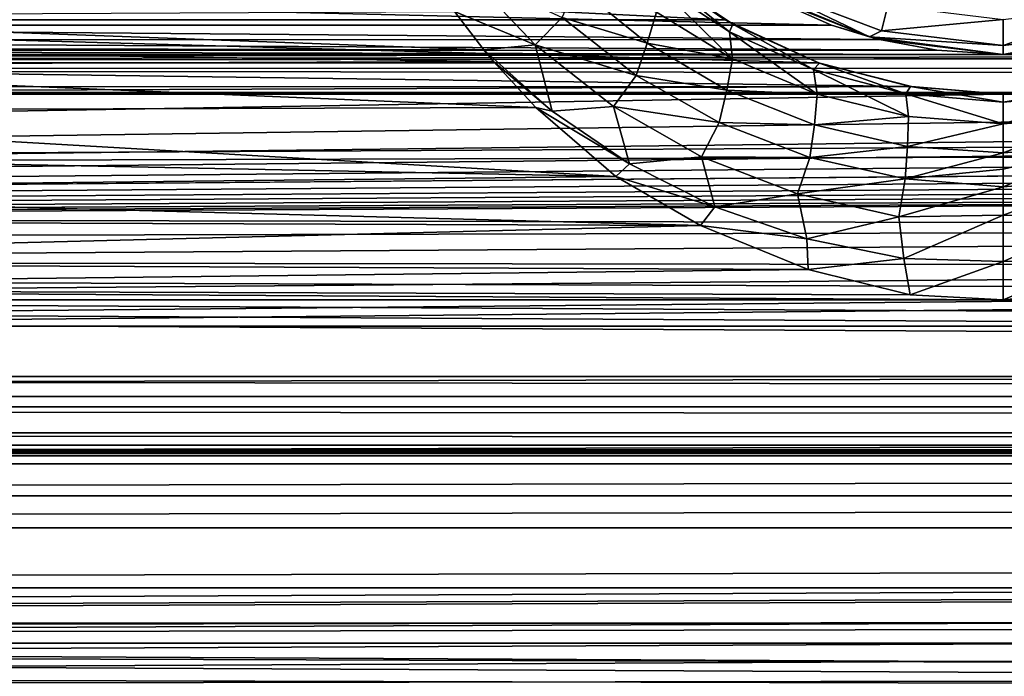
# Model space of a CAD drawing. Header units: metres. Extents: x -95 to 103, y -12 to 12.
# Tile 44 of 256: x -71.67 to -69.2, y -10 to -8.35. Entities that reach past the tile are written whole.
import ezdxf

# ---------------------------------------------------------------- set-up
doc = ezdxf.new("R2010")
doc.units = ezdxf.units.M
doc.layers.add('solid_P74500', color=7, linetype='CONTINUOUS')
doc.layers.add('solid_P74500_01', color=7, linetype='CONTINUOUS')

msp = doc.modelspace()

# ---------------------------------------------------------------- linework, layer by layer
at = {"layer": 'solid_P74500'}
for points in [[(-11.7, -9.123637, 0.5), (-88, -5.05, 0.5), (-88, -9.123637, 0.5)], [(-11.7, -9.123637, 0.5), (-12.2, -5.05, 0.5), (-88, -5.05, 0.5)], [(92.5, -7.774915, 9.787399), (-94.018356, -7.322209, 10.130905), (-94.018356, -8.811388, 8.866197)], [(92.5, -9.19602, 8.466393), (92.5, -7.774915, 9.787399), (-94.018356, -8.811388, 8.866197)], [(-69.900124, -8.352461, -7.904833), (-73.269951, -8.186581, -8.076503), (-73.500992, -8.353099, -7.904159)], [(-69.900124, -8.352461, -7.904833), (-70.130775, -8.185938, -8.077154), (-73.269951, -8.186581, -8.076503)], [(-70.079613, -8.229166, -8.787816), (-70.130775, -8.185938, -8.077154), (-69.900124, -8.352461, -7.904833)], [(-70.37648, -8.415764, -9.21417), (-70.579597, -8.331425, -9.318657), (-70.546677, -8.235857, -9.387654)], [(-70.37648, -8.415764, -9.21417), (-70.546677, -8.235857, -9.387654), (-70.309044, -8.346435, -9.210529)], [(-69.87999, -8.363772, -8.627856), (-70.079613, -8.229166, -8.787816), (-69.900124, -8.352461, -7.904833)], [(-69.887962, -8.382932, -8.750452), (-70.079613, -8.229166, -8.787816), (-69.87999, -8.363772, -8.627856)], [(-70.073189, -8.260941, -8.901859), (-70.079613, -8.229166, -8.787816), (-69.887962, -8.382932, -8.750452)], [(-70.272934, -8.267124, -9.196605), (-70.095535, -8.411347, -9.031302), (-70.309044, -8.346435, -9.210529)], [(-70.07206, -8.333528, -8.979063), (-70.095535, -8.411347, -9.031302), (-70.272934, -8.267124, -9.196605)], [(-70.073189, -8.260941, -8.901859), (-69.880692, -8.451077, -8.831283), (-70.07206, -8.333528, -8.979063)], [(-70.073189, -8.260941, -8.901859), (-69.887962, -8.382932, -8.750452), (-69.880692, -8.451077, -8.831283)], [(-69.536469, -8.395703, -11.5), (-69.823997, -8.280449, -5.426179), (-69.849998, -8.265833, -11.5)], [(-69.793571, -8.270952, -11.614588), (-69.536469, -8.395703, -11.5), (-69.849998, -8.265833, -11.5)], [(-73.56179, -8.272575, -5.438244), (-69.63176, -8.366207, -5.293069), (-73.768242, -8.366207, -5.293069)], [(-69.823997, -8.280449, -5.426179), (-69.63176, -8.366207, -5.293069), (-73.56179, -8.272575, -5.438244)], [(-69.536469, -8.395703, -11.5), (-69.63176, -8.366207, -5.293069), (-69.823997, -8.280449, -5.426179)], [(-69.793571, -8.270952, -11.614588), (-69.505669, -8.380139, -11.614588), (-69.536469, -8.395703, -11.5)], [(-69.490105, -8.316991, -11.712049), (-69.505669, -8.380139, -11.614588), (-69.793571, -8.270952, -11.614588)], [(-69.490105, -8.316991, -11.712049), (-69.199997, -8.352216, -11.712049), (-69.505669, -8.380139, -11.614588)], [(-69.199997, -8.417253, -11.614588), (-69.199997, -8.352216, -11.712049), (-68.909897, -8.316991, -11.712049)], [(-68.894333, -8.380139, -11.614588), (-69.199997, -8.417253, -11.614588), (-68.909897, -8.316991, -11.712049)], [(-70.505951, -8.428061, -9.231348), (-72.887222, -8.422953, -9.236009), (-72.825806, -8.342334, -9.308892)], [(-70.579597, -8.331425, -9.318657), (-70.505951, -8.428061, -9.231348), (-72.825806, -8.342334, -9.308892)], [(-70.37648, -8.415764, -9.21417), (-70.505951, -8.428061, -9.231348), (-70.579597, -8.331425, -9.318657)], [(-70.07206, -8.333528, -8.979063), (-69.880692, -8.451077, -8.831283), (-70.095535, -8.411347, -9.031302)], [(-73.89048, -8.402635, -5.250264), (-73.768242, -8.366207, -5.293069), (-69.510963, -8.402259, -5.250598)], [(-73.768242, -8.366207, -5.293069), (-69.63176, -8.366207, -5.293069), (-69.510963, -8.402259, -5.250598)], [(-69.664742, -8.460627, -7.788954), (-73.500992, -8.353099, -7.904159), (-73.736816, -8.461158, -7.788376)], [(-69.664742, -8.460627, -7.788954), (-69.900124, -8.352461, -7.904833), (-73.500992, -8.353099, -7.904159)], [(-70.37648, -8.415764, -9.21417), (-70.309044, -8.346435, -9.210529), (-70.122948, -8.492521, -9.049715)], [(-70.095535, -8.411347, -9.031302), (-70.122948, -8.492521, -9.049715), (-70.309044, -8.346435, -9.210529)], [(-69.87999, -8.363772, -8.627856), (-69.900124, -8.352461, -7.904833), (-69.664742, -8.460627, -7.788954)], [(-69.887962, -8.382932, -8.750452), (-69.87999, -8.363772, -8.627856), (-69.677391, -8.477635, -8.627125)], [(-69.661911, -8.461604, -8.506887), (-69.87999, -8.363772, -8.627856), (-69.664742, -8.460627, -7.788954)], [(-69.677391, -8.477635, -8.627125), (-69.87999, -8.363772, -8.627856), (-69.661911, -8.461604, -8.506887)], [(-69.536469, -8.395703, -11.5), (-69.510963, -8.402259, -5.250598), (-69.63176, -8.366207, -5.293069)], [(-69.505669, -8.380139, -11.614588), (-69.199997, -8.352216, -11.712049), (-69.199997, -8.417253, -11.614588)], [(-69.887962, -8.382932, -8.750452), (-69.667824, -8.539995, -8.712267), (-69.880692, -8.451077, -8.831283)], [(-69.887962, -8.382932, -8.750452), (-69.677391, -8.477635, -8.627125), (-69.667824, -8.539995, -8.712267)], [(-69.505669, -8.380139, -11.614588), (-69.199997, -8.417253, -11.614588), (-69.536469, -8.395703, -11.5)], [(-69.199997, -8.44, -11.5), (-69.199997, -8.417253, -11.614588), (-68.894333, -8.380139, -11.614588)], [(-68.863533, -8.395703, -11.5), (-69.199997, -8.44, -11.5), (-68.894333, -8.380139, -11.614588)], [(-74.03511, -8.429509, -5.230221), (-73.89048, -8.402635, -5.250264), (-69.367104, -8.429217, -5.230403)], [(-73.89048, -8.402635, -5.250264), (-69.510963, -8.402259, -5.250598), (-69.367104, -8.429217, -5.230403)], [(-70.334366, -8.582737, -9.08629), (-70.505951, -8.428061, -9.231348), (-70.37648, -8.415764, -9.21417)], [(-70.179825, -8.570808, -9.054151), (-70.37648, -8.415764, -9.21417), (-70.122948, -8.492521, -9.049715)], [(-70.334366, -8.582737, -9.08629), (-70.37648, -8.415764, -9.21417), (-70.179825, -8.570808, -9.054151)], [(-70.095535, -8.411347, -9.031302), (-69.895081, -8.529416, -8.885978), (-70.122948, -8.492521, -9.049715)], [(-69.880692, -8.451077, -8.831283), (-69.895081, -8.529416, -8.885978), (-70.095535, -8.411347, -9.031302)], [(-69.536469, -8.395703, -11.5), (-69.199997, -8.44, -11.5), (-69.510963, -8.402259, -5.250598)], [(-69.536469, -8.395703, -11.5), (-69.199997, -8.417253, -11.614588), (-69.199997, -8.44, -11.5)], [(-69.199997, -8.44, -11.5), (-69.367104, -8.429217, -5.230403), (-69.510963, -8.402259, -5.250598)], [(-68.863533, -8.395703, -11.5), (-69.03511, -8.429509, -5.230221), (-69.199997, -8.44, -5.224123)], [(-68.863533, -8.395703, -11.5), (-69.199997, -8.44, -5.224123), (-69.199997, -8.44, -11.5)], [(-13, -8.49261, -5.204592), (-87, -8.469423, -5.211133), (-59.200001, -8.44, -5.224123)], [(-87, -8.469423, -5.211133), (-64.199997, -8.44, -5.224123), (-59.200001, -8.44, -5.224123)], [(-87, -8.469423, -5.211133), (-69.199997, -8.44, -5.224123), (-64.199997, -8.44, -5.224123)], [(-87, -8.469423, -5.211133), (-74.199997, -8.44, -5.224123), (-69.199997, -8.44, -5.224123)], [(-74.199997, -8.44, -5.224123), (-74.03511, -8.429509, -5.230221), (-69.199997, -8.44, -5.224123)], [(-74.03511, -8.429509, -5.230221), (-69.367104, -8.429217, -5.230403), (-69.199997, -8.44, -5.224123)], [(-70.481392, -8.457617, -9.204277), (-72.924217, -8.467185, -9.195476), (-72.887222, -8.422953, -9.236009)], [(-70.505951, -8.428061, -9.231348), (-70.481392, -8.457617, -9.204277), (-72.887222, -8.422953, -9.236009)], [(-70.334366, -8.582737, -9.08629), (-70.481392, -8.457617, -9.204277), (-70.505951, -8.428061, -9.231348)], [(-69.199997, -8.44, -11.5), (-69.199997, -8.44, -5.224123), (-69.367104, -8.429217, -5.230403)], [(-69.199997, -8.44, -5.224123), (-69.03511, -8.429509, -5.230221), (-64.199997, -8.44, -5.224123)], [(-69.430794, -8.520817, -7.723062), (-73.736816, -8.461158, -7.788376), (-73.970146, -8.520978, -7.722884)], [(-69.430794, -8.520817, -7.723062), (-69.664742, -8.460627, -7.788954), (-73.736816, -8.461158, -7.788376)], [(-70.37561, -8.57342, -9.096509), (-73.033508, -8.581623, -9.08877), (-72.924217, -8.467185, -9.195476)], [(-70.481392, -8.457617, -9.204277), (-70.37561, -8.57342, -9.096509), (-72.924217, -8.467185, -9.195476)], [(-70.334366, -8.582737, -9.08629), (-70.37561, -8.57342, -9.096509), (-70.481392, -8.457617, -9.204277)], [(-69.880692, -8.451077, -8.831283), (-69.667824, -8.539995, -8.712267), (-69.895081, -8.529416, -8.885978)], [(-69.677391, -8.477635, -8.627125), (-69.661911, -8.461604, -8.506887), (-69.445206, -8.5386, -8.54451)], [(-69.661911, -8.461604, -8.506887), (-69.664742, -8.460627, -7.788954), (-69.430794, -8.520817, -7.723062)], [(-69.432968, -8.52048, -8.433437), (-69.661911, -8.461604, -8.506887), (-69.430794, -8.520817, -7.723062)], [(-69.445206, -8.5386, -8.54451), (-69.661911, -8.461604, -8.506887), (-69.432968, -8.52048, -8.433437)], [(-87, -8.469423, -5.211133), (-13.004552, -8.535221, -5.2), (-87, -8.535221, -5.2)], [(-87, -8.469423, -5.211133), (-13, -8.49261, -5.204592), (-13.004552, -8.535221, -5.2)], [(-69.677391, -8.477635, -8.627125), (-69.43837, -8.595595, -8.633581), (-69.667824, -8.539995, -8.712267)], [(-69.677391, -8.477635, -8.627125), (-69.445206, -8.5386, -8.54451), (-69.43837, -8.595595, -8.633581)], [(-70.179825, -8.570808, -9.054151), (-70.122948, -8.492521, -9.049715), (-69.9142, -8.611403, -8.909094)], [(-69.895081, -8.529416, -8.885978), (-69.9142, -8.611403, -8.909094), (-70.122948, -8.492521, -9.049715)], [(-69.199997, -8.54, -7.701844), (-74.199997, -8.54, -7.701844), (-92.5, -8.938029, -7.235831)], [(-64.199997, -8.54, -7.701844), (-69.199997, -8.54, -7.701844), (-92.5, -8.938029, -7.235831)], [(-59.200001, -8.54, -7.701844), (-64.199997, -8.54, -7.701844), (-92.5, -8.938029, -7.235831)], [(-54.200001, -8.54, -7.701844), (-59.200001, -8.54, -7.701844), (-92.5, -8.938029, -7.235831)], [(-49.200001, -8.54, -7.701844), (-54.200001, -8.54, -7.701844), (-92.5, -8.938029, -7.235831)], [(-44.200001, -8.54, -7.701844), (-49.200001, -8.54, -7.701844), (-92.5, -8.938029, -7.235831)], [(-39.200001, -8.54, -7.701844), (-44.200001, -8.54, -7.701844), (-92.5, -8.938029, -7.235831)], [(-34.200001, -8.54, -7.701844), (-39.200001, -8.54, -7.701844), (-92.5, -8.938029, -7.235831)], [(-29.200001, -8.54, -7.701844), (-34.200001, -8.54, -7.701844), (-92.5, -8.938029, -7.235831)], [(-24.200001, -8.54, -7.701844), (-29.200001, -8.54, -7.701844), (-92.5, -8.938029, -7.235831)], [(-19.200001, -8.54, -7.701844), (-24.200001, -8.54, -7.701844), (-92.5, -8.938029, -7.235831)], [(-13.004552, -8.535221, -5.2), (-86.974579, -8.906824, -5.2), (-87, -8.75, -5.2)], [(-87, -8.535221, -5.2), (-13.004552, -8.535221, -5.2), (-87, -8.75, -5.2)], [(-13.004552, -8.535221, -5.2), (-86.903786, -9.044609, -5.2), (-86.974579, -8.906824, -5.2)], [(-13.004552, -8.535221, -5.2), (-86.794609, -9.153783, -5.2), (-86.903786, -9.044609, -5.2)], [(-13.004552, -8.535221, -5.2), (-86.656822, -9.224581, -5.2), (-86.794609, -9.153783, -5.2)], [(-13.004552, -8.535221, -5.2), (-86.5, -9.25, -5.2), (-86.656822, -9.224581, -5.2)], [(-13.004552, -8.535221, -5.2), (-13.8, -9.25, -5.2), (-86.5, -9.25, -5.2)], [(-69.430794, -8.520817, -7.723062), (-73.970146, -8.520978, -7.722884), (-74.199997, -8.54, -7.701844)], [(-69.199997, -8.54, -7.701844), (-69.430794, -8.520817, -7.723062), (-74.199997, -8.54, -7.701844)], [(-69.895081, -8.529416, -8.885978), (-69.674896, -8.617235, -8.769883), (-69.9142, -8.611403, -8.909094)], [(-69.667824, -8.539995, -8.712267), (-69.674896, -8.617235, -8.769883), (-69.895081, -8.529416, -8.885978)], [(-69.667824, -8.539995, -8.712267), (-69.43837, -8.595595, -8.633581), (-69.674896, -8.617235, -8.769883)], [(-69.445206, -8.5386, -8.54451), (-69.432968, -8.52048, -8.433437), (-69.200027, -8.559691, -8.514862)], [(-69.445206, -8.5386, -8.54451), (-69.200043, -8.614133, -8.60544), (-69.43837, -8.595595, -8.633581)], [(-69.445206, -8.5386, -8.54451), (-69.200027, -8.559691, -8.514862), (-69.200043, -8.614133, -8.60544)], [(-69.432968, -8.52048, -8.433437), (-69.430794, -8.520817, -7.723062), (-69.199997, -8.54, -7.701844)], [(-69.200005, -8.54, -8.407996), (-69.432968, -8.52048, -8.433437), (-69.199997, -8.54, -7.701844)], [(-69.200027, -8.559691, -8.514862), (-69.432968, -8.52048, -8.433437), (-69.200005, -8.54, -8.407996)], [(-68.954025, -8.53842, -8.544811), (-69.200043, -8.614133, -8.60544), (-69.200027, -8.559691, -8.514862)], [(-68.960815, -8.595482, -8.63387), (-69.200043, -8.614133, -8.60544), (-68.954025, -8.53842, -8.544811)], [(-68.967621, -8.520579, -8.433331), (-69.200027, -8.559691, -8.514862), (-69.200005, -8.54, -8.407996)], [(-68.954025, -8.53842, -8.544811), (-69.200027, -8.559691, -8.514862), (-68.967621, -8.520579, -8.433331)], [(-68.967621, -8.520579, -8.433331), (-69.200005, -8.54, -8.407996), (-68.970146, -8.520978, -7.722884)], [(-69.200005, -8.54, -8.407996), (-69.199997, -8.54, -7.701844), (-68.970146, -8.520978, -7.722884)], [(-64.430794, -8.520817, -7.723062), (-68.970146, -8.520978, -7.722884), (-69.199997, -8.54, -7.701844)], [(-64.199997, -8.54, -7.701844), (-64.430794, -8.520817, -7.723062), (-69.199997, -8.54, -7.701844)], [(-70.174393, -8.747142, -8.929586), (-73.156769, -8.687735, -8.987395), (-73.033508, -8.581623, -9.08877)], [(-70.37561, -8.57342, -9.096509), (-70.174393, -8.747142, -8.929586), (-73.033508, -8.581623, -9.08877)], [(-70.139618, -8.715277, -8.9551), (-70.174393, -8.747142, -8.929586), (-70.37561, -8.57342, -9.096509)], [(-70.139618, -8.715277, -8.9551), (-70.37561, -8.57342, -9.096509), (-70.334366, -8.582737, -9.08629)], [(-70.139618, -8.715277, -8.9551), (-70.334366, -8.582737, -9.08629), (-70.179825, -8.570808, -9.054151)], [(-69.9589, -8.69728, -8.914377), (-70.179825, -8.570808, -9.054151), (-69.9142, -8.611403, -8.909094)], [(-70.139618, -8.715277, -8.9551), (-70.179825, -8.570808, -9.054151), (-69.9589, -8.69728, -8.914377)], [(-69.9589, -8.69728, -8.914377), (-69.9142, -8.611403, -8.909094), (-69.686546, -8.699146, -8.797515)], [(-69.674896, -8.617235, -8.769883), (-69.686546, -8.699146, -8.797515), (-69.9142, -8.611403, -8.909094)], [(-69.43837, -8.595595, -8.633581), (-69.440765, -8.671068, -8.693859), (-69.674896, -8.617235, -8.769883)], [(-69.43837, -8.595595, -8.633581), (-69.200043, -8.614133, -8.60544), (-69.440765, -8.671068, -8.693859)], [(-69.200043, -8.614133, -8.60544), (-69.200043, -8.68701, -8.66605), (-69.440765, -8.671068, -8.693859)], [(-68.960815, -8.595482, -8.63387), (-69.200043, -8.68701, -8.66605), (-69.200043, -8.614133, -8.60544)], [(-68.960815, -8.595482, -8.63387), (-68.958374, -8.670999, -8.694133), (-69.200043, -8.68701, -8.66605)], [(-69.674896, -8.617235, -8.769883), (-69.440765, -8.671068, -8.693859), (-69.686546, -8.699146, -8.797515)], [(-70.174393, -8.747142, -8.929586), (-73.28476, -8.781248, -8.896049), (-73.156769, -8.687735, -8.987395)], [(-69.440765, -8.671068, -8.693859), (-69.446114, -8.752465, -8.724987), (-69.686546, -8.699146, -8.797515)], [(-69.440765, -8.671068, -8.693859), (-69.200043, -8.68701, -8.66605), (-69.446114, -8.752465, -8.724987)], [(-69.200043, -8.68701, -8.66605), (-69.200043, -8.728683, -8.68658), (-69.446114, -8.752465, -8.724987)], [(-68.958374, -8.670999, -8.694133), (-69.200043, -8.772498, -8.7003), (-69.200043, -8.728683, -8.68658)], [(-68.958374, -8.670999, -8.694133), (-68.95314, -8.752413, -8.725206), (-69.200043, -8.772498, -8.7003)], [(-68.958374, -8.670999, -8.694133), (-69.200043, -8.728683, -8.68658), (-69.200043, -8.68701, -8.66605)], [(-69.924988, -8.823381, -8.842313), (-70.139618, -8.715277, -8.9551), (-69.9589, -8.69728, -8.914377)], [(-69.717514, -8.790927, -8.803621), (-69.9589, -8.69728, -8.914377), (-69.686546, -8.699146, -8.797515)], [(-69.924988, -8.823381, -8.842313), (-69.9589, -8.69728, -8.914377), (-69.717514, -8.790927, -8.803621)], [(-69.717514, -8.790927, -8.803621), (-69.686546, -8.699146, -8.797515), (-69.446114, -8.752465, -8.724987)], [(-69.924988, -8.823381, -8.842313), (-70.174393, -8.747142, -8.929586), (-70.139618, -8.715277, -8.9551)], [(-69.200043, -8.728683, -8.68658), (-69.200043, -8.772498, -8.7003), (-69.446114, -8.752465, -8.724987)], [(-70.174393, -8.747142, -8.929586), (-69.960915, -8.870137, -8.807421), (-73.28476, -8.781248, -8.896049)], [(-69.924988, -8.823381, -8.842313), (-69.960915, -8.870137, -8.807421), (-70.174393, -8.747142, -8.929586)], [(-69.462006, -8.848065, -8.731741), (-69.717514, -8.790927, -8.803621), (-69.446114, -8.752465, -8.724987)], [(-69.462006, -8.848065, -8.731741), (-69.446114, -8.752465, -8.724987), (-69.200043, -8.772498, -8.7003)], [(-68.95314, -8.752413, -8.725206), (-69.200035, -8.844003, -8.707972), (-69.200043, -8.772498, -8.7003)], [(-68.95314, -8.752413, -8.725206), (-68.938263, -8.847549, -8.731836), (-69.200035, -8.844003, -8.707972)], [(-69.960915, -8.870137, -8.807421), (-73.407516, -8.857625, -8.820004), (-73.28476, -8.781248, -8.896049)], [(-69.200035, -8.844003, -8.707972), (-69.462006, -8.848065, -8.731741), (-69.200043, -8.772498, -8.7003)], [(92.5, -9.19602, 8.466393), (-94.018356, -8.811388, 8.866197), (-94.018356, -10.085306, 7.38489)], [(-69.693436, -8.903597, -8.754374), (-69.924988, -8.823381, -8.842313), (-69.717514, -8.790927, -8.803621)], [(-69.693436, -8.903597, -8.754374), (-69.717514, -8.790927, -8.803621), (-69.462006, -8.848065, -8.731741)], [(-69.693436, -8.903597, -8.754374), (-69.960915, -8.870137, -8.807421), (-69.924988, -8.823381, -8.842313)], [(-69.960915, -8.870137, -8.807421), (-73.643341, -8.963305, -8.712586), (-73.407516, -8.857625, -8.820004)], [(-69.449768, -8.952868, -8.698053), (-69.693436, -8.903597, -8.754374), (-69.462006, -8.848065, -8.731741)], [(-69.449768, -8.952868, -8.698053), (-69.462006, -8.848065, -8.731741), (-69.200035, -8.844003, -8.707972)], [(-69.20002, -8.960383, -8.682776), (-69.449768, -8.952868, -8.698053), (-69.200035, -8.844003, -8.707972)], [(-68.938263, -8.847549, -8.731836), (-69.20002, -8.960383, -8.682776), (-69.200035, -8.844003, -8.707972)], [(-68.938263, -8.847549, -8.731836), (-68.948288, -8.951936, -8.6988), (-69.20002, -8.960383, -8.682776)], [(-69.960915, -8.870137, -8.807421), (-69.690506, -8.980884, -8.694466), (-73.643341, -8.963305, -8.712586)], [(-69.693436, -8.903597, -8.754374), (-69.690506, -8.980884, -8.694466), (-69.960915, -8.870137, -8.807421)], [(-69.449768, -8.952868, -8.698053), (-69.690506, -8.980884, -8.694466), (-69.693436, -8.903597, -8.754374)], [(-92.5, -8.938029, 7.235831), (92.5, -9.616708, 6.306391), (-90.699997, -9.902672, 5.846973)], [(-69.449768, -8.952868, -8.698053), (-69.433777, -9.044366, -8.628409), (-69.690506, -8.980884, -8.694466)], [(-69.20002, -8.960383, -8.682776), (-69.433777, -9.044366, -8.628409), (-69.449768, -8.952868, -8.698053)], [(-69.20002, -8.960383, -8.682776), (-69.199997, -9.057376, -8.614751), (-69.433777, -9.044366, -8.628409)], [(-68.948288, -8.951936, -8.6988), (-69.199997, -9.057376, -8.614751), (-69.20002, -8.960383, -8.682776)], [(-68.948288, -8.951936, -8.6988), (-68.906906, -9.029273, -8.644202), (-69.199997, -9.057376, -8.614751)], [(-69.690506, -8.980884, -8.694466), (-73.906906, -9.029273, -8.644202), (-73.643341, -8.963305, -8.712586)], [(-69.690506, -8.980884, -8.694466), (-69.433777, -9.044366, -8.628409), (-73.906906, -9.029273, -8.644202)], [(-69.199997, -9.057376, -8.614751), (-74.199997, -9.057376, -8.614751), (-73.906906, -9.029273, -8.644202)], [(-69.433777, -9.044366, -8.628409), (-69.199997, -9.057376, -8.614751), (-73.906906, -9.029273, -8.644202)], [(-64.199997, -9.057376, -8.614751), (-69.199997, -9.057376, -8.614751), (-68.906906, -9.029273, -8.644202)], [(-84.199997, -9.057376, -8.614751), (92.5, -9.986317, -7.516822), (-94.018356, -10.176115, -7.259248)], [(-79.199997, -9.057376, -8.614751), (92.5, -9.986317, -7.516822), (-84.199997, -9.057376, -8.614751)], [(-74.199997, -9.057376, -8.614751), (92.5, -9.986317, -7.516822), (-79.199997, -9.057376, -8.614751)], [(-69.199997, -9.057376, -8.614751), (92.5, -9.986317, -7.516822), (-74.199997, -9.057376, -8.614751)], [(-64.199997, -9.057376, -8.614751), (92.5, -9.986317, -7.516822), (-69.199997, -9.057376, -8.614751)], [(-88.085258, -9.300235, 0.489568), (-11.7, -9.123637, 0.5), (-88, -9.123637, 0.5)], [(-88.085258, -9.300235, 0.489568), (-11.614721, -9.300276, 0.489563), (-11.7, -9.123637, 0.5)], [(92.5, -9.175047, -6.932167), (-90.699997, -9.902672, -5.846973), (-90.699997, -9.963224, -5.743184)], [(92.5, -9.175047, -6.932167), (-90.699997, -9.963224, -5.743184), (-90.699997, -10.02269, -5.638767)], [(92.5, -10.126506, -5.449756), (92.5, -9.175047, -6.932167), (-90.699997, -10.02269, -5.638767)], [(92.5, -10.38695, 6.954059), (92.5, -9.19602, 8.466393), (-94.018356, -10.085306, 7.38489)], [(-13.8, -9.326391, -5.184836), (-86.5, -9.326537, -5.184776), (-86.5, -9.25, -5.2)], [(-13.8, -9.326391, -5.184836), (-86.5, -9.25, -5.2), (-13.8, -9.25, -5.2)], [(-88.164124, -9.470113, 0.459436), (-11.614721, -9.300276, 0.489563), (-88.085258, -9.300235, 0.489568)], [(-88.164124, -9.470113, 0.459436), (-11.535846, -9.470181, 0.45942), (-11.614721, -9.300276, 0.489563)], [(-13.8, -9.326391, -5.184836), (-13.8, -9.391366, -5.141477), (-86.5, -9.326537, -5.184776)], [(-13.8, -9.391366, -5.141477), (-86.5, -9.391477, -5.141366), (-86.5, -9.326537, -5.184776)], [(-13.8, -9.391366, -5.141477), (-13.8, -9.434776, -5.076537), (-86.5, -9.391477, -5.141366)], [(-13.8, -9.434776, -5.076537), (-86.5, -9.434836, -5.076392), (-86.5, -9.391477, -5.141366)], [(-13.8, -9.423205, -4.3), (-12.775, -9.55, -4.3), (-87.224998, -9.55, -4.3)], [(-86.5, -9.423205, -4.3), (-13.8, -9.423205, -4.3), (-87.224998, -9.55, -4.3)], [(-86.5, -9.443222, -4.348375), (-13.8, -9.423205, -4.3), (-86.5, -9.423205, -4.3)], [(-86.5, -9.443222, -4.348375), (-13.8, -9.443222, -4.348375), (-13.8, -9.423205, -4.3)], [(-13.8, -9.434776, -5.076537), (-13.8, -9.45, -5), (-86.5, -9.434836, -5.076392)], [(-13.8, -9.45, -5), (-86.5, -9.45, -5), (-86.5, -9.434836, -5.076392)], [(-86.5, -9.45, -4.4), (-13.8, -9.45, -4.4), (-13.8, -9.443222, -4.348375)], [(-86.5, -9.443222, -4.348375), (-86.5, -9.45, -4.4), (-13.8, -9.443222, -4.348375)], [(-13.8, -9.45, -5), (-13.8, -9.45, -4.4), (-86.5, -9.45, -4.4)], [(-13.8, -9.45, -5), (-86.5, -9.45, -4.4), (-86.5, -9.45, -5)], [(-88.236885, -9.631284, 0.411487), (-11.535846, -9.470181, 0.45942), (-88.164124, -9.470113, 0.459436)], [(-88.236885, -9.631284, 0.411487), (-11.46308, -9.631365, 0.411458), (-11.535846, -9.470181, 0.45942)], [(-12.775, -9.55, -5.5), (-12.775, -9.87117, -5.5), (-87.224998, -9.87117, -5.5)], [(-87.224998, -9.55, -5.5), (-12.775, -9.55, -5.5), (-87.224998, -9.87117, -5.5)], [(-87.224998, -9.55, -5.5), (-12.775, -9.55, -4.3), (-12.775, -9.55, -5.5)], [(-87.224998, -9.55, -4.3), (-12.775, -9.55, -4.3), (-87.224998, -9.55, -5.5)], [(92.5, -9.616708, 6.306391), (92.5, -10.463505, 4.76959), (-90.699997, -9.902672, 5.846973)], [(-88.303978, -9.782135, 0.347731), (-11.46308, -9.631365, 0.411458), (-88.236885, -9.631284, 0.411487)], [(-88.303978, -9.782135, 0.347731), (-11.395987, -9.782215, 0.347692), (-11.46308, -9.631365, 0.411458)], [(-88.362328, -9.921436, 0.270243), (-11.395987, -9.782215, 0.347692), (-88.303978, -9.782135, 0.347731)], [(-88.362328, -9.921436, 0.270243), (-11.337641, -9.921508, 0.270198), (-11.395987, -9.782215, 0.347692)], [(-87.224998, -9.87117, -5.5), (-11.2, -10.280066, -4.691507), (-88.5, -9.900005, -5.447926)], [(-87.224998, -9.87117, -5.5), (-12.775, -9.87117, -5.5), (-11.2, -10.280066, -4.691507)], [(92.5, -10.463505, 4.76959), (-90.699997, -9.963224, 5.743184), (-90.699997, -9.902672, 5.846973)], [(-11.2, -10.623637, -3.850758), (-88.5, -10.623637, -3.850758), (-88.5, -9.900005, -5.447926)], [(-11.2, -10.280066, -4.691507), (-11.2, -10.623637, -3.850758), (-88.5, -9.900005, -5.447926)], [(-88.410934, -10.048374, 0.181043), (-11.337641, -9.921508, 0.270198), (-88.362328, -9.921436, 0.270243)], [(-88.410934, -10.048374, 0.181043), (-11.289042, -10.048432, 0.180996), (-11.337641, -9.921508, 0.270198)], [(92.5, -10.463505, 4.76959), (-90.699997, -10.02269, 5.638767), (-90.699997, -9.963224, 5.743184)], [(92.5, -9.986317, -7.516822), (92.5, -11.024819, -5.890442), (-94.018356, -10.176115, -7.259248)]]:
    msp.add_3dface(points, dxfattribs=at)
at = {"layer": 'solid_P74500_01'}
for points in [[(-92.5, -7.786848, 8.461917), (92.5, -7.269713, 8.910396), (92.5, -8.547155, 7.693748)], [(-92.5, -8.938029, 7.235831), (-92.5, -7.786848, 8.461917), (92.5, -8.547155, 7.693748)], [(-92.5, -8.938029, -7.235831), (92.5, -9.175047, -6.932167), (92.5, -8.011712, -8.249903)], [(-19.200001, -8.54, -7.701844), (-92.5, -8.938029, -7.235831), (92.5, -8.011712, -8.249903)], [(-92.5, -8.938029, 7.235831), (92.5, -8.547155, 7.693748), (92.5, -9.616708, 6.306391)], [(-92.5, -8.938029, -7.235831), (-92.5, -9.902672, -5.846973), (92.5, -9.175047, -6.932167)], [(-92.5, -9.902672, -5.846973), (-90.699997, -9.902672, -5.846973), (92.5, -9.175047, -6.932167)]]:
    msp.add_3dface(points, dxfattribs=at)

doc.saveas('drawing.dxf')
